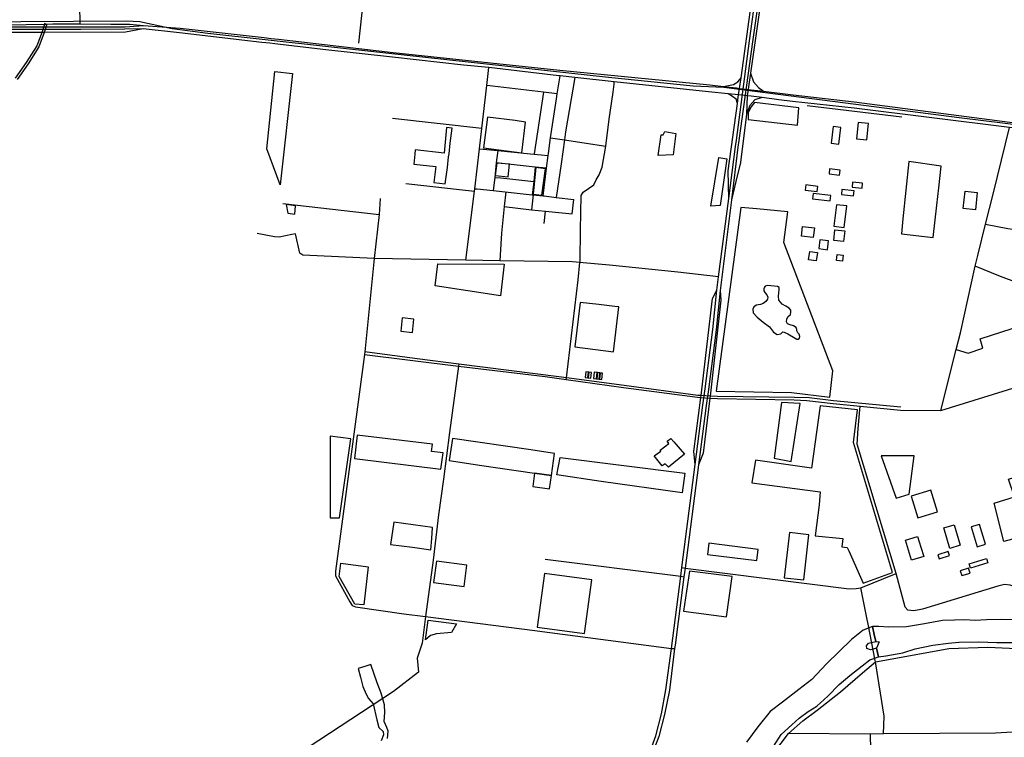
# Model space of a CAD drawing. Header units: millimetres. Extents: x 664923 to 767831, y 3118803 to 3207600.
# Tile 196 of 256: x 701937 to 705649, y 3171845 to 3174549. Entities that reach past the tile are written whole.
import ezdxf

# ---------------------------------------------------------------- set-up
doc = ezdxf.new("R2010")
doc.units = ezdxf.units.MM
for name, color, linetype in [('buildings', 5, 'Continuous'), ('parks', 8, 'Continuous'), ('railways', 4, 'Continuous'), ('roads_2', 2, 'Continuous'), ('roads_3', 3, 'Continuous'), ('water', 7, 'Continuous')]:
    doc.layers.add(name, color=color, linetype=linetype)

msp = doc.modelspace()

# ---------------------------------------------------------------- linework, layer by layer
at = {"layer": 'buildings'}
for points in [[(702947.64, 3173819.8), (702947.4, 3173819.81), (702974.43, 3173816.6), (702977.04, 3173847.43), (702942.35, 3173852.57), (702947.64, 3173819.8)], [(704071.93, 3173222.86), (704069.51, 3173201.17), (704078.77, 3173200.04), (704081.51, 3173221.59), (704071.93, 3173222.86)], [(704083.2, 3173221.39), (704080.68, 3173199.81), (704090.12, 3173198.65), (704092.53, 3173220.37), (704083.2, 3173221.39)], [(704103.29, 3173220.56), (704100.28, 3173197.42), (704111.58, 3173196.03), (704114.54, 3173219.8), (704103.29, 3173220.56)], [(704115.99, 3173219.35), (704113.27, 3173195.83), (704121.63, 3173194.81), (704124.6, 3173218.54), (704115.99, 3173219.35)], [(704125.34, 3173217.85), (704123.14, 3173194.63), (704131.69, 3173193.59), (704134.44, 3173216.81), (704125.34, 3173217.85)], [(704403.83, 3172958.7), (704443.44, 3172912.17), (704383.73, 3172863.12), (704370.65, 3172876.19), (704359.77, 3172867.66), (704329.23, 3172905.47), (704354.87, 3172923.66), (704351.66, 3172927.52), (704385.06, 3172952.36), (704378.08, 3172961.38), (704392.06, 3172971.8), (704403.83, 3172958.7)], [(703934.76, 3172781.67), (703941.69, 3172832.32), (703878.61, 3172840.84), (703871.68, 3172790.21), (703934.76, 3172781.67)], [(703148.43, 3172501.92), (703250.44, 3172487.2), (703234.63, 3172344.16), (703201.01, 3172346.7), (703141.5, 3172451.08), (703148.43, 3172501.92)]]:
    msp.add_lwpolyline(points, close=True, dxfattribs=at)
at = {"layer": 'parks'}
for points in [[(702919.71, 3173926.49), (702868.56, 3174062.82), (702898.41, 3174353.51), (702965.16, 3174346.49), (702919.71, 3173926.49)], [(704875.24, 3174217.57), (704707.89, 3174236.89), (704693.5, 3174219.94), (704683.86, 3174198.55), (704683.63, 3174173.39), (704869.94, 3174152.25), (704875.24, 3174217.57)], [(703686.32, 3174066.35), (703829.81, 3174048.09), (703844.71, 3174163.79), (703805.77, 3174168.94), (703700.62, 3174181.58), (703686.32, 3174066.35)], [(703499.02, 3173935.52), (703541.24, 3173930.66), (703549.49, 3173992.41), (703554.37, 3174032.93), (703555.73, 3174044.33), (703560.34, 3174083.5), (703567.07, 3174140.71), (703546.29, 3174143.39), (703536.89, 3174046.58), (703428.6, 3174059.54), (703426.71, 3174042.19), (703422.69, 3174005.26), (703505.69, 3173996.24), (703499.02, 3173935.52)], [(704401.39, 3174039.5), (704343.75, 3174037.45), (704355.44, 3174115.08), (704363.36, 3174115.01), (704368.9, 3174128.15), (704411, 3174120), (704401.39, 3174039.5)], [(704996.3, 3174083.89), (705026.01, 3174080.32), (705033.64, 3174143.06), (705003.93, 3174146.63), (704996.3, 3174083.89)], [(705092.51, 3174100.3), (705131.46, 3174096.66), (705137.3, 3174158.52), (705098.35, 3174162.14), (705092.51, 3174100.3)], [(704578.34, 3173849.03), (704542.56, 3173846.42), (704573.61, 3174030.26), (704602.98, 3174025.48), (704578.34, 3173849.03)], [(705261.98, 3173742.12), (705381.38, 3173728.59), (705395.3, 3173849.85), (705402.69, 3173915.4), (705411.5, 3173997.42), (705289.2, 3174015.44), (705267.32, 3173799.05), (705261.98, 3173742.12)], [(703736.36, 3174009.25), (703729.85, 3173961.65), (703779.23, 3173956.77), (703784.23, 3174004.86), (703736.36, 3174009.25)], [(703883.29, 3173992.43), (703872.52, 3173891.88), (703906.23, 3173887.78), (703919.75, 3173987.69), (703883.29, 3173992.43)], [(704988.55, 3173968.68), (705028.58, 3173964.02), (705030.73, 3173982.2), (704990.7, 3173986.86), (704988.55, 3173968.68)], [(704898.07, 3173907.3), (704943.22, 3173901.53), (704945.73, 3173920.91), (704900.58, 3173926.68), (704898.07, 3173907.3)], [(705037.11, 3173909.37), (705035.03, 3173890.22), (705080.64, 3173885.33), (705082.72, 3173904.49), (705037.11, 3173909.37)], [(705075.43, 3173918.56), (705113.19, 3173914.45), (705115.21, 3173932.86), (705077.45, 3173936.96), (705075.43, 3173918.56)], [(704925.64, 3173874.57), (704992.35, 3173866.57), (704994.83, 3173887.01), (704928.13, 3173895), (704925.64, 3173874.57)], [(705501.8, 3173903.15), (705547.54, 3173898.16), (705540.29, 3173832.54), (705494.55, 3173837.53), (705501.8, 3173903.15)], [(704563.42, 3173149.05), (704847.37, 3173144.74), (704991.8, 3173127.35), (705002.67, 3173225.64), (704818.55, 3173709.85), (704832.68, 3173825.82), (704715.89, 3173836.21), (704656.18, 3173841.52), (704563.42, 3173149.05)], [(705006.93, 3173771.22), (705045.6, 3173766.67), (705055.19, 3173847.42), (705016.53, 3173851.95), (705006.93, 3173771.22)], [(704884.37, 3173733.32), (704888.54, 3173770.53), (704933.27, 3173765.59), (704929.11, 3173728.38), (704884.37, 3173733.32)], [(705043.23, 3173713.46), (705006.55, 3173717.49), (705010.99, 3173757.39), (705047.66, 3173753.35), (705043.23, 3173713.46)], [(704949.52, 3173686.73), (704982.41, 3173682.64), (704986.58, 3173715.79), (704953.69, 3173719.88), (704949.52, 3173686.73)], [(704915.74, 3173676.3), (704944.64, 3173672.64), (704940.49, 3173640.23), (704911.59, 3173643.89), (704915.74, 3173676.3)], [(705019.58, 3173665.01), (705042.45, 3173662.02), (705039.43, 3173639.28), (705016.57, 3173642.27), (705019.58, 3173665.01)], [(703513.52, 3173629.11), (703764.02, 3173628.65), (703750.48, 3173508.53), (703503.43, 3173546.42), (703513.52, 3173629.11)], [(704050.37, 3173483.49), (704029.74, 3173316.01), (704175.7, 3173298.21), (704196.56, 3173467.24), (704181.1, 3173468.65), (704121.14, 3173475.85), (704050.37, 3173483.49)], [(703373.68, 3173375.91), (703417.45, 3173370.97), (703423.19, 3173421.25), (703379.42, 3173426.17), (703373.68, 3173375.91)], [(704710.85, 3172889.12), (704698.01, 3172803.83), (704955.45, 3172770.58), (704950.98, 3172721.81), (704936.63, 3172604.76), (705040.42, 3172594.93), (705036.77, 3172563.03), (705056.75, 3172560.77), (705063.27, 3172547.84), (705116.82, 3172425.64), (705227.61, 3172465.81), (705081.28, 3172955.69), (705095.88, 3173079.61), (704954.82, 3173093.96), (704922.47, 3172858.98), (704710.85, 3172889.12)], [(704782.05, 3172897.34), (704845.21, 3172884.36), (704879.14, 3173103.08), (704809.55, 3173106.94), (704782.05, 3172897.34)], [(703108.26, 3172672.78), (703142.57, 3172672.34), (703185.63, 3172970.51), (703107.12, 3172979.59), (703108.26, 3172672.78)], [(703210.05, 3172983.88), (703199.14, 3172895.86), (703525.4, 3172855.91), (703533.3, 3172917.42), (703490.26, 3172922.61), (703493.55, 3172949.58), (703210.05, 3172983.88)], [(703953.54, 3172914.9), (703863.64, 3172928), (703568.37, 3172971.03), (703556.16, 3172888.19), (703679.05, 3172869.57), (703878.61, 3172840.84), (703941.69, 3172832.32), (703953.54, 3172914.9)], [(705309.36, 3172906.17), (705185.67, 3172905.42), (705241.27, 3172746.15), (705290.99, 3172761.1), (705309.36, 3172906.17)], [(705811.12, 3172627.37), (705647.61, 3172582.73), (705611.5, 3172727.28), (705687.85, 3172751.78), (705664.97, 3172817.98), (705954, 3172908.52), (705974.69, 3172845.59), (705966.2, 3172842.64), (705788.83, 3172785.44), (705801.19, 3172747.5), (705774.78, 3172738.97), (705811.12, 3172627.37)], [(703974.48, 3172899.76), (704445.12, 3172840.47), (704434.74, 3172766.9), (704129.48, 3172809.65), (703962.58, 3172833.79), (703974.48, 3172899.76)], [(705323.16, 3172672.41), (705396.9, 3172694.58), (705372.13, 3172776.15), (705298.38, 3172753.97), (705323.16, 3172672.41)], [(703490.42, 3172594.91), (703493.5, 3172635.99), (703347.16, 3172656.42), (703335.28, 3172572.37), (703417.57, 3172561.29), (703486.66, 3172552.05), (703490.42, 3172594.91)], [(705421.02, 3172634.11), (705460.09, 3172645.89), (705483.59, 3172568.79), (705444.52, 3172557.01), (705421.02, 3172634.11)], [(705547.66, 3172563.16), (705578.76, 3172572.5), (705556.12, 3172647.17), (705525.02, 3172637.83), (705547.66, 3172563.16)], [(704819.5, 3172446.24), (704893.36, 3172438.23), (704911.96, 3172607.78), (704839.78, 3172616.44), (704819.5, 3172446.24)], [(704529.74, 3172534.63), (704716.19, 3172510.91), (704721.63, 3172553.18), (704535.18, 3172576.89), (704529.74, 3172534.63)], [(705276.42, 3172588.24), (705322.61, 3172602.12), (705334.99, 3172561.33), (705345.6, 3172526.38), (705299.41, 3172512.49), (705276.42, 3172588.24)], [(705398.69, 3172532.55), (705403.69, 3172517.21), (705443.25, 3172529.98), (705438.26, 3172545.32), (705398.69, 3172532.55)], [(703508.35, 3172508.81), (703496.69, 3172428.52), (703613.24, 3172412.92), (703623.35, 3172493.44), (703508.35, 3172508.81)], [(705517.08, 3172498.32), (705582.09, 3172518.49), (705587.1, 3172502.49), (705522.08, 3172482.31), (705517.08, 3172498.32)], [(703887.64, 3172260), (704066.31, 3172235.84), (704094.07, 3172438.81), (703915.41, 3172462.97), (703887.64, 3172260)], [(704462.66, 3172471.43), (704439.35, 3172320.97), (704602.44, 3172299.65), (704623.28, 3172450.75), (704462.66, 3172471.43)], [(705514.71, 3172482.14), (705483.56, 3172472.93), (705489.05, 3172454.49), (705520.22, 3172463.69), (705514.71, 3172482.14)], [(703476.91, 3172286.81), (703584.15, 3172273.01), (703564.79, 3172240.33), (703508.23, 3172235.16), (703486.31, 3172228.53), (703467.71, 3172212.54), (703476.91, 3172286.81)]]:
    msp.add_lwpolyline(points, close=True, dxfattribs=at)
at = {"layer": 'railways'}
msp.add_lwpolyline([(701740.38, 3174541.08), (702339.83, 3174545.12), (702389.72, 3174541.95), (702511.83, 3174516.36), (702646.71, 3174498.82), (703317.89, 3174424.92), (704157.15, 3174332.49), (704475.78, 3174300.52), (704592.52, 3174294.84), (705411.07, 3174189.59), (705479.57, 3174180.78), (706397.45, 3174067.73)], dxfattribs=at)
at = {"layer": 'roads_2'}
for points in [[(702221.53, 3174910.49), (702215.55, 3174890.51), (702212.12, 3174860.26), (702203.5, 3174837.59), (702159.44, 3174746.4), (702163.82, 3174533.19)], [(703246.75, 3174772.08), (703243.65, 3174728.41), (703213.94, 3174460.85)], [(704610.69, 3173875.42), (704607.97, 3173980.19), (704643.22, 3174233.81), (704646.44, 3174256.96), (704647.71, 3174266.06), (704651.08, 3174290.39), (704656.66, 3174330.46), (704696.01, 3174613.63), (704714.85, 3174662.29)], [(704727.06, 3174660.38), (704730.03, 3174611.97), (704692.28, 3174348.23), (704684.81, 3174296.04), (704683.46, 3174286.55), (704680.33, 3174262.42), (704677.88, 3174193.92), (704655.02, 3174011.44), (704637.59, 3173938.99), (704620.28, 3173870.61)], [(704689.22, 3174469.47), (704714.85, 3174662.29), (704716.65, 3174675.86)], [(704729.19, 3174675.69), (704727.06, 3174660.38), (704700.08, 3174465.79)], [(702403.11, 3174515.03), (702336.15, 3174502.68), (702029.42, 3174501.03), (702018.06, 3174501.02), (701786.17, 3174500.92), (701639.43, 3174498.97), (701600.23, 3174496.71), (701384.44, 3174493.78), (701284.73, 3174493.64), (701248.89, 3174507.45)], [(701253.05, 3174519.05), (701311.06, 3174522.38), (701576.29, 3174526.77), (701823.52, 3174529.25), (702028.68, 3174532.8), (702039.69, 3174532.99), (702061.71, 3174533.37), (702163.82, 3174533.19), (702280.36, 3174532.99), (702352.85, 3174532.25), (702403.87, 3174527.28)], [(702167.79, 3174512.9), (701907.98, 3174512.57), (701581.39, 3174507.18), (701516.78, 3174506.19)], [(701516.79, 3174516.79), (701580.83, 3174517.58), (701907.54, 3174522.98), (702167.61, 3174522.95)], [(702167.61, 3174522.95), (702334.26, 3174522.94), (702403.87, 3174527.28), (702542.17, 3174517.86), (702858.17, 3174481.6)], [(702849.92, 3174463.74), (702540.02, 3174499.43), (702403.11, 3174515.03), (702333.68, 3174513.11), (702167.79, 3174512.9)], [(702898.68, 3174458.06), (702880.04, 3174460.27), (702849.92, 3174463.74)], [(702858.17, 3174481.6), (702885.72, 3174478.44), (702912.3, 3174475.39)], [(702912.3, 3174475.39), (703085.66, 3174455.47), (703344.82, 3174425.7), (703712.4, 3174387.33), (703973.76, 3174358.77), (704539.4, 3174303.67), (704590.65, 3174297.58), (704640.29, 3174292.01), (704651.08, 3174290.39), (704683.46, 3174286.55), (704741.87, 3174279.6)], [(704639.45, 3174094.99), (704689.22, 3174469.47)], [(704700.08, 3174465.79), (704648.54, 3174094.1)], [(704736.59, 3174255.53), (704695.48, 3174261.58), (704680.33, 3174262.42), (704647.71, 3174266.06), (704608.29, 3174270.17), (704534.28, 3174277.9), (704178.46, 3174314.77), (704029.73, 3174331.48), (703975.21, 3174337.61), (703970.16, 3174338.18), (703705.6, 3174369.31), (703610.09, 3174378.42), (703342.56, 3174407.71), (703080.32, 3174436.43), (702898.68, 3174458.06)], [(704590.65, 3174297.58), (704628.91, 3174304.68), (704644.59, 3174315.1), (704656.66, 3174330.46)], [(704692.28, 3174348.23), (704703.52, 3174315.01), (704722.59, 3174293.92), (704741.87, 3174279.6)], [(704741.87, 3174279.6), (704853.39, 3174266.35)], [(704643.22, 3174233.81), (704638.36, 3174250.17), (704625.15, 3174260.08), (704608.29, 3174270.17)], [(704736.59, 3174255.53), (704708.67, 3174247.45), (704689.78, 3174226.27), (704677.88, 3174193.92)], [(708757.05, 3173749.7), (708694.93, 3173756.67), (708621.31, 3173764.76), (708362.91, 3173797.33), (708175.59, 3173825.79), (708048.34, 3173842.38), (707630.34, 3173892.4), (707562.54, 3173901.97), (707037.36, 3173976.12), (706569.07, 3174031.72), (706557.14, 3174033.14), (705782.14, 3174128.89), (705668.49, 3174142.56), (705082.79, 3174216.28), (704850.42, 3174241.35), (704799.51, 3174247.4), (704736.59, 3174255.53)], [(704853.39, 3174266.35), (705083.72, 3174239.29), (705786.43, 3174147.76), (706539.6, 3174054.03), (706560.01, 3174052.94), (706591.02, 3174048.74), (707633.02, 3173910.83), (708181.89, 3173850.05), (708307.85, 3173829.53), (708618.11, 3173788.99), (708724.35, 3173768.94), (708761.66, 3173765.05)], [(704521.13, 3173158.53), (704550.09, 3173382.44), (704565.51, 3173529.98), (704572.17, 3173580.93), (704610.69, 3173875.42), (704636.39, 3174072), (704639.45, 3174094.99)], [(704648.54, 3174094.1), (704645.06, 3174068.99), (704620.28, 3173870.61), (704577.52, 3173528.3), (704562.93, 3173380.43), (704533.66, 3173156.11)], [(703296.63, 3173875.32), (703292.8, 3173814.89), (703273.4, 3173649.09), (703237.84, 3173297.7), (703236.64, 3173287.26), (703127.74, 3172471.66), (703127.89, 3172454.02), (703182.04, 3172355.82), (703190.84, 3172342.3), (703203.35, 3172337.4), (703385.08, 3172309.98), (703467.31, 3172300.9), (703879.77, 3172247.27), (703888.01, 3172246.19), (704394.41, 3172179.9), (704406.16, 3172180.1)], [(704484.3, 3172873.79), (704478.8, 3172922.49), (704505, 3173125.64), (704505.94, 3173132.9), (704549.31, 3173499.02), (704565.51, 3173529.98)], [(704577.52, 3173528.3), (704580.7, 3173492.36), (704540.5, 3173130.65), (704539.6, 3173123.28), (704514.28, 3172915.44), (704496.53, 3172871.57)], [(703236.64, 3173287.26), (703591.29, 3173244.03), (703917.81, 3173204.41), (703997.28, 3173193.56), (704214.03, 3173163.97), (704493.03, 3173126.47), (704505, 3173125.64), (704539.6, 3173123.28), (704567.58, 3173121.36), (704857.18, 3173117.27), (704905.05, 3173114.77), (705004.54, 3173102.98), (705106.52, 3173092.9), (705258.28, 3173077.9), (705410.6, 3173077.23), (706147.89, 3173305.7), (706345.4, 3173365.64), (706379.7, 3173367.67), (706468.74, 3173359.58)], [(705259.45, 3173089.2), (705005.35, 3173112.61), (704914.12, 3173124.11), (704857.87, 3173125.63), (704567.45, 3173128.88), (704540.5, 3173130.65), (704505.94, 3173132.9), (704493.82, 3173133.7), (704215.73, 3173170.32), (703998.15, 3173199.67), (703970.34, 3173203.42), (703592.54, 3173251.05), (703435.88, 3173270.81), (703237.84, 3173297.7)], [(704513.16, 3173096.85), (704521.13, 3173158.53)], [(704533.66, 3173156.11), (704525.71, 3173095.24)], [(704184.31, 3171541.99), (704242.47, 3171643.09), (704305.57, 3171767.71), (704335.16, 3171850.74), (704356.72, 3171933.1), (704373.72, 3172023.69), (704394.41, 3172179.9), (704429.81, 3172452.6), (704433.99, 3172484.78), (704484.3, 3172873.79), (704513.16, 3173096.85)], [(704525.71, 3173095.24), (704496.53, 3172871.57), (704445.76, 3172482.49), (704441.54, 3172450.31), (704407.83, 3172192.85), (704406.16, 3172180.1), (704386.6, 3172022.32), (704368.39, 3171931.5), (704346.3, 3171848.07), (704314.08, 3171763.4), (704250.15, 3171636.4), (704191.8, 3171537.19)], [(704780.28, 3171787.21), (704836.35, 3171859.2), (704889.79, 3171907.73), (704943.73, 3171947.14), (705031.6, 3172016.06), (705114.25, 3172088.49), (705163.29, 3172130.08), (705323.88, 3172158.97), (705439.96, 3172179.8), (705587.81, 3172184.49), (705723.24, 3172178.53), (705744.76, 3172175.76), (705787.39, 3172170.27), (705941.9, 3172153.16), (706033.29, 3172146.43), (706086.49, 3172150.29)]]:
    msp.add_lwpolyline(points, dxfattribs=at)
at = {"layer": 'roads_3'}
for points in [[(702031.37, 3174535.63), (702021.17, 3174503.86), (702001.58, 3174451.36), (701961.64, 3174387.42), (701920.14, 3174328.78)], [(702039.69, 3174532.99), (702029.42, 3174501.03), (702009.46, 3174447.52), (701968.92, 3174382.63), (701927.26, 3174323.77)], [(703619.52, 3173643.74), (703652.18, 3173903.37), (703653.17, 3173912.02), (703670.43, 3174062.29), (703679.31, 3174139.52), (703697.79, 3174301.03), (703705.6, 3174369.31)], [(703910.94, 3173885.4), (703922.92, 3173989.29), (703930.05, 3174037.4), (703931.19, 3174045.05), (703938.41, 3174103.75), (703960.86, 3174251.61), (703963.97, 3174270.51), (703975.21, 3174337.61)], [(704029.73, 3174331.48), (703995.38, 3174126.4), (703991.25, 3174096.06), (703979.11, 3174006.64), (703959.26, 3173879.77)], [(703997.28, 3173193.56), (703998.15, 3173199.67), (704042.4, 3173568.87), (704049.03, 3173634.4), (704049.61, 3173640.11), (704051.18, 3173756.41), (704054.62, 3173887.44), (704061.85, 3173899.64), (704101.76, 3173926.95), (704110.23, 3173946.32), (704121.46, 3173964.26), (704133.01, 3173993.68), (704146.61, 3174072.69), (704159.22, 3174174.14), (704174.22, 3174275.62), (704178.93, 3174305.97), (704178.46, 3174314.77)], [(703963.97, 3174270.51), (703911.76, 3174276.51), (703697.79, 3174301.03)], [(703911.76, 3174276.51), (703876.71, 3174043.98)], [(704905.66, 3174225.9), (705262.42, 3174183.22)], [(703679.31, 3174139.52), (703342.29, 3174176.82)], [(705410.6, 3173077.23), (705468.32, 3173306.95), (705483.97, 3173369.68), (705540.1, 3173620.29), (705549.76, 3173660.6), (705578.33, 3173778.95), (705608.41, 3173897.48), (705668.49, 3174142.56)], [(703938.41, 3174103.75), (703991.25, 3174096.06), (704146.61, 3174072.69)], [(703670.43, 3174062.29), (703739.21, 3174056.25)], [(703739.21, 3174056.25), (703734.12, 3174010.14), (703728.05, 3173955.26), (703722.55, 3173905.49)], [(703739.21, 3174056.25), (703862.93, 3174043.8), (703902.6, 3174040.32), (703930.05, 3174037.4)], [(703922.92, 3173989.29), (703880.93, 3173993.93), (703734.12, 3174010.14)], [(703880.93, 3173993.93), (703875.08, 3173940.21), (703869.61, 3173889.8)], [(703728.05, 3173955.26), (703751.19, 3173953.24), (703875.08, 3173940.21)], [(703393.55, 3173931.45), (703652.18, 3173903.37)], [(703653.17, 3173912.02), (703662.01, 3173911.95), (703722.55, 3173905.49), (703869.61, 3173889.8), (703873.1, 3173889.43), (703910.94, 3173885.4), (703914.23, 3173885.05), (703959.26, 3173879.77), (704026.68, 3173871.88)], [(703770.05, 3173900.4), (703764.15, 3173844.88), (703753.56, 3173745.02), (703748.7, 3173662.48), (703747.55, 3173640.96)], [(703764.15, 3173844.88), (703867.25, 3173832.4), (703919.27, 3173827.31), (704020.18, 3173817.43), (704026.68, 3173871.88)], [(703873.1, 3173889.43), (703867.25, 3173832.4)], [(702929.14, 3173856.57), (703292.8, 3173814.89)], [(703914.86, 3173781.68), (703919.27, 3173827.31)], [(705578.33, 3173778.95), (705662.41, 3173762.61), (705680.48, 3173759.85), (705800.23, 3173746.82), (705904.03, 3173731.99)], [(702915.27, 3173730.32), (702898.36, 3173730.66), (702832.16, 3173743.06)], [(702962.73, 3173739.83), (702915.27, 3173730.32)], [(704572.17, 3173580.93), (704418.76, 3173597.41), (704160.35, 3173624.19), (704061.53, 3173633.4), (704049.03, 3173634.4), (704020.83, 3173636.66), (703747.55, 3173640.96), (703619.52, 3173643.74), (703273.4, 3173649.09), (703004.7, 3173662.47), (702993.04, 3173669.57), (702976.83, 3173742.65), (702962.73, 3173739.83)], [(705468.32, 3173306.95), (705513.74, 3173292.56), (705569, 3173311.28), (705558.94, 3173346.58), (705796.52, 3173422.87), (705763.57, 3173533.51), (705635.01, 3173581.83), (705540.1, 3173620.29)], [(703592.54, 3173251.05), (703591.29, 3173244.03), (703557.52, 3172993.73), (703535.34, 3172817.5), (703516.16, 3172684.11), (703496.6, 3172512.62), (703467.31, 3172300.9)], [(706100.28, 3172440.29), (705904.06, 3172374.32), (705884.17, 3172371.87), (705845.3, 3172375.36), (705798.53, 3172384.04), (705730.04, 3172398.79), (705714.71, 3172403.33), (705671.73, 3172418.75), (705649.52, 3172420.86), (705624.52, 3172415.14), (705340.48, 3172327.86), (705308.06, 3172322.06), (705286.14, 3172324.7), (705275.31, 3172335.06), (705241.52, 3172462.38), (705094.55, 3172949.7), (705097.85, 3173009.15), (705106.52, 3173092.9)], [(703918.54, 3172516.4), (704419.43, 3172453.9), (704429.81, 3172452.6), (704441.54, 3172450.31)], [(704433.99, 3172484.78), (704445.76, 3172482.49), (705064.62, 3172404.17), (705090.62, 3172405.45), (705109.02, 3172409.11), (705241.52, 3172462.38)], [(705137.03, 3172265.53), (705130.08, 3172301.2), (705109.02, 3172409.11)], [(703467.31, 3172300.9), (703454.47, 3172200.28), (703435.9, 3172142.86), (703440.19, 3172090.13), (703346.31, 3172017.61), (702904.12, 3171727.99), (702771.57, 3171658.31), (702694.71, 3171612.29), (702660.04, 3171586.44), (702639.58, 3171556.65), (702518.71, 3171553.97), (702388.09, 3171554.04), (702259.02, 3171550.36)], [(705161.29, 3172141.09), (705137.03, 3172265.53)], [(705194.09, 3171858.41), (705196.64, 3171925.48), (705163.29, 3172130.08), (705162.54, 3172134.67), (705161.29, 3172141.09)], [(706090.11, 3171878.37), (705745.59, 3171868.43), (705616.15, 3171860.93), (705194.09, 3171858.41), (705144.15, 3171856.8)], [(705144.15, 3171856.8), (704836.35, 3171859.2)], [(705144.15, 3171856.8), (705146.2, 3171739.94), (705212.39, 3171615.86), (705209.69, 3171500.48), (705150.58, 3171372.1), (705136.05, 3171362.48), (705128.47, 3171342.91)]]:
    msp.add_lwpolyline(points, dxfattribs=at)
at = {"layer": 'water'}
msp.add_lwpolyline([(704702.92, 3173444.25), (704717.35, 3173428.85), (704740.24, 3173409.95), (704764.68, 3173391.59), (704779.72, 3173371.51), (704793.51, 3173362.88), (704807.11, 3173365.2), (704814.32, 3173372.64), (704819.57, 3173372.21), (704832.78, 3173366.18), (704860.63, 3173348.93), (704866.71, 3173345.9), (704872.74, 3173346), (704877.66, 3173349.75), (704878.86, 3173356.03), (704876.09, 3173364.33), (704871.01, 3173369.97), (704867.74, 3173377.22), (704867.38, 3173382.44), (704864.37, 3173389.69), (704855.08, 3173395.79), (704841.91, 3173399.21), (704831.36, 3173402.68), (704828.07, 3173410.97), (704829.21, 3173420.38), (704833.78, 3173429.33), (704843.06, 3173438.36), (704844.22, 3173447.25), (704844.09, 3173454.55), (704837.91, 3173462.79), (704825.99, 3173469.37), (704811.68, 3173477.98), (704798.85, 3173491.85), (704797.78, 3173508.01), (704800.23, 3173533.09), (704800.62, 3173540.4), (704793.99, 3173544.47), (704756.69, 3173547.98), (704747.29, 3173545.73), (704745, 3173541.51), (704742.5, 3173535.22), (704742.36, 3173527.91), (704745.88, 3173521.71), (704753.65, 3173511.93), (704758.24, 3173504.19), (704756.56, 3173495.81), (704750.15, 3173487.35), (704740.05, 3173480.39), (704729.9, 3173475.51), (704715.26, 3173473.17), (704704.6, 3173467.76), (704701.1, 3173458.31), (704702.92, 3173444.25)], close=True, dxfattribs=at)
for points in [[(705683.57, 3172288.54), (705638.84, 3172288.91), (705582.52, 3172287.34), (705540.15, 3172285.44), (705500.62, 3172287.63), (705461.14, 3172286.93), (705416.44, 3172284.99), (705416.44, 3172284.99), (705348.7, 3172272.82), (705280.36, 3172261.8), (705213.01, 3172260.04), (705176.37, 3172262.85), (705152.54, 3172263.3), (705159.33, 3172232.65), (705165.16, 3172206.32), (705177.96, 3172205.1), (705167.92, 3172181.52), (705175.47, 3172148.72), (705202.71, 3172151.79), (705266.41, 3172163.32), (705313.76, 3172179.18), (705379.72, 3172193.05), (705438.85, 3172199.87), (705477.69, 3172204.02), (705553.77, 3172204.78), (705621.18, 3172203.08), (705689.14, 3172202.54)], [(704778.87, 3171810.65), (704808.28, 3171856.23), (704848.89, 3171892.19), (704876.33, 3171917.52), (704910.15, 3171942.97), (704942.32, 3171963.18), (704984.08, 3171999.74), (705026.88, 3172043.83), (705066.93, 3172078.04), (705113.92, 3172114.7), (705141.98, 3172137.15), (705175.47, 3172148.72), (705167.92, 3172181.52), (705145.38, 3172175.35), (705131.36, 3172179.73), (705130.02, 3172190.1), (705137.39, 3172200.05), (705165.16, 3172206.32), (705159.33, 3172232.65), (705152.54, 3172263.3), (705116.77, 3172249.39), (705073.27, 3172213.37), (704978.46, 3172121.56), (704923.15, 3172062.8), (704874.44, 3172024.96), (704812.54, 3171977.66), (704766.1, 3171942.74), (704720.66, 3171884.17), (704677.52, 3171826.77)], [(703323.89, 3171840.68), (703325.73, 3171868.45), (703320.84, 3171882.23), (703311.15, 3171905.18), (703314.06, 3171938.17), (703312.98, 3171967.04), (703299.42, 3172011.88), (703284.79, 3172050.91), (703261.53, 3172119.27), (703238.43, 3172111.93), (703212.99, 3172105.13), (703221.7, 3172071.77), (703230.46, 3172036.09), (703243.73, 3172007.44), (703252.71, 3171991.98), (703269.35, 3171970.9), (703283.15, 3171911.62), (703291.22, 3171882.29), (703307.16, 3171867.54), (703309.12, 3171854.87), (703299.64, 3171832.17)]]:
    msp.add_lwpolyline(points, dxfattribs=at)

doc.saveas('drawing.dxf')
